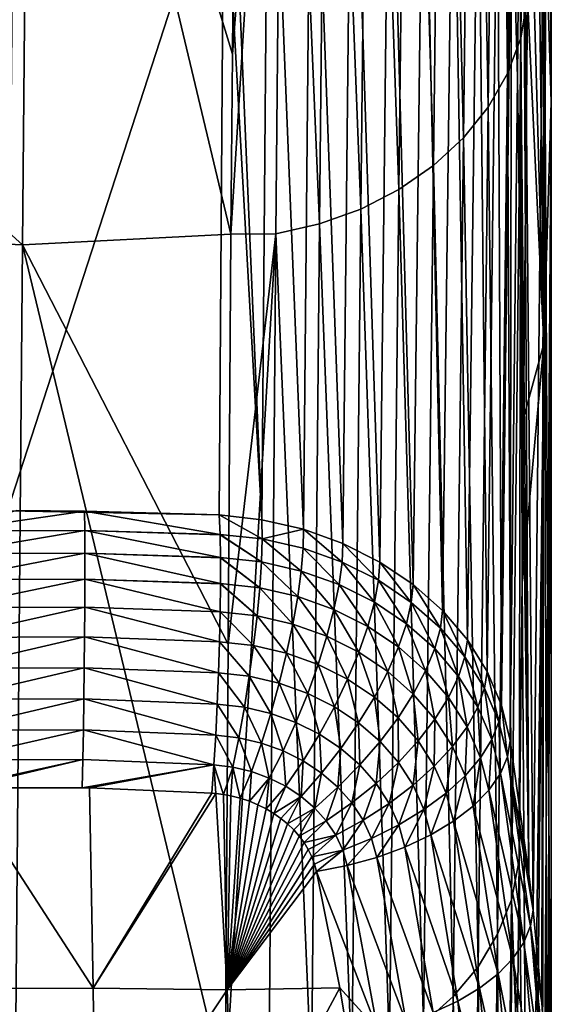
# Model space of a CAD drawing. Header units: metres. Extents: x -22 to 72, y -222 to 22.
# Tile 208 of 256: x 66.76 to 71.8, y -44.52 to -35.19. Entities that reach past the tile are written whole.
import ezdxf

# ---------------------------------------------------------------- set-up
doc = ezdxf.new("R2010")
doc.units = ezdxf.units.M
doc.layers.add('solid_509499_SW0002_01', color=7, linetype='CONTINUOUS')

msp = doc.modelspace()

# ---------------------------------------------------------------- linework, layer by layer
at = {"layer": 'solid_509499_SW0002_01'}
for points in [[(71.756172, -22.905062, 105.482613), (71.730515, -33.688332, 120.979683), (71.800003, -35.97543, 119.378242)], [(71.800003, -25.146599, 103.913071), (71.756172, -22.905062, 105.482613), (71.800003, -35.97543, 119.378242)], [(71.800003, -25.146599, 103.913071), (71.800003, -35.97543, 119.378242), (71.730515, -38.262527, 117.776802)], [(71.756172, -27.388136, 102.343536), (71.800003, -25.146599, 103.913071), (71.730515, -38.262527, 117.776802)], [(71.475143, -27.570988, 96.387375), (71.593201, -27.226835, 96.627861), (71.510101, -35.369236, 108.157425)], [(71.593201, -27.226835, 96.627861), (71.575897, -34.982067, 108.345398), (71.510101, -35.369236, 108.157425)], [(71.625259, -29.585812, 100.722168), (71.756172, -27.388136, 102.343536), (71.730515, -38.262527, 117.776802)], [(71.297455, -27.897295, 96.158981), (71.475143, -27.570988, 96.387375), (71.385155, -35.704433, 107.921822)], [(71.475143, -27.570988, 96.387375), (71.510101, -35.369236, 108.157425), (71.385155, -35.704433, 107.921822)], [(71.063904, -28.19886, 95.947502), (71.297455, -27.897295, 96.158981), (71.203125, -36.021477, 107.698593)], [(71.297455, -27.897295, 96.158981), (71.385155, -35.704433, 107.921822), (71.203125, -36.021477, 107.698593)], [(70.779411, -28.469309, 95.757416), (71.063904, -28.19886, 95.947502), (70.967735, -36.313896, 107.492294)], [(71.063904, -28.19886, 95.947502), (71.203125, -36.021477, 107.698593), (70.967735, -36.313896, 107.492294)], [(70.449997, -28.702925, 95.592728), (70.779411, -28.469309, 95.757416), (70.683784, -36.575733, 107.307121)], [(70.779411, -28.469309, 95.757416), (70.967735, -36.313896, 107.492294), (70.683784, -36.575733, 107.307121)], [(70.082619, -28.894772, 95.456924), (70.449997, -28.702925, 95.592728), (70.357048, -36.801651, 107.146858)], [(70.449997, -28.702925, 95.592728), (70.683784, -36.575733, 107.307121), (70.357048, -36.801651, 107.146858)], [(69.685043, -29.040794, 95.352882), (70.082619, -28.894772, 95.456924), (69.994202, -36.987045, 107.014771)], [(70.082619, -28.894772, 95.456924), (70.357048, -36.801651, 107.146858), (69.994202, -36.987045, 107.014771)], [(69.265678, -29.137905, 95.282791), (69.685043, -29.040794, 95.352882), (69.602631, -37.128136, 106.913551)], [(69.685043, -29.040794, 95.352882), (69.994202, -36.987045, 107.014771), (69.602631, -37.128136, 106.913551)], [(64.837799, -35.563599, 104.422607), (64.830635, -29.114216, 95.200859), (66.862045, -29.248363, 95.248413)], [(69.265678, -29.137905, 95.282791), (68.765762, -37.225471, 106.752167), (68.778641, -35.518703, 104.315002)], [(69.265678, -29.137905, 95.282791), (69.190331, -37.222042, 106.845253), (68.765762, -37.225471, 106.752167)], [(69.265678, -29.137905, 95.282791), (68.778641, -35.518703, 104.315002), (68.822296, -30.324902, 96.884308)], [(69.265678, -29.137905, 95.282791), (69.602631, -37.128136, 106.913551), (69.190331, -37.222042, 106.845253)], [(64.837799, -35.563599, 104.422607), (66.862045, -29.248363, 95.248413), (66.791405, -37.325161, 106.802071)], [(68.765762, -37.225471, 106.752167), (66.791405, -37.325161, 106.802071), (66.862045, -29.248363, 95.248413)], [(68.778641, -35.518703, 104.315002), (68.765762, -37.225471, 106.752167), (66.862045, -29.248363, 95.248413)], [(68.822296, -30.324902, 96.884308), (68.778641, -35.518703, 104.315002), (66.862045, -29.248363, 95.248413)], [(71.591217, -33.335033, 106.020844), (71.625259, -29.585812, 100.722168), (71.730515, -38.262527, 117.776802)], [(71.522705, -31.372164, 122.523743), (71.496407, -33.969643, 126.28521), (71.58812, -43.280537, 137.152496)], [(71.522705, -31.372164, 122.523743), (71.58812, -43.280537, 137.152496), (71.627098, -43.6241, 136.934372)], [(71.730515, -33.688332, 120.979683), (71.522705, -31.372164, 122.523743), (71.627098, -43.6241, 136.934372)], [(68.698303, -33.525345, 130.309158), (66.720627, -31.770391, 127.90081), (66.64959, -39.842686, 139.459091)], [(69.059181, -39.928257, 139.368637), (68.710274, -31.77235, 127.80159), (68.698303, -33.525345, 130.309158)], [(69.125031, -31.859615, 127.827751), (68.710274, -31.77235, 127.80159), (69.059181, -39.928257, 139.368637)], [(69.125031, -31.859615, 127.827751), (69.059181, -39.928257, 139.368637), (69.452141, -40.019081, 139.304092)], [(69.527985, -31.954033, 127.764305), (69.125031, -31.859615, 127.827751), (69.452141, -40.019081, 139.304092)], [(69.527985, -31.954033, 127.764305), (69.452141, -40.019081, 139.304092), (69.8265, -40.153515, 139.210419)], [(69.911186, -32.093468, 127.669273), (69.527985, -31.954033, 127.764305), (69.8265, -40.153515, 139.210419)], [(69.911186, -32.093468, 127.669273), (69.8265, -40.153515, 139.210419), (70.17524, -40.329071, 139.089279)], [(70.267166, -32.275204, 127.544502), (69.911186, -32.093468, 127.669273), (70.17524, -40.329071, 139.089279)], [(70.267166, -32.275204, 127.544502), (70.17524, -40.329071, 139.089279), (70.4916, -40.542336, 138.943024)], [(70.588982, -32.495705, 127.392426), (70.267166, -32.275204, 127.544502), (70.4916, -40.542336, 138.943024)], [(70.588982, -32.495705, 127.392426), (70.4916, -40.542336, 138.943024), (70.769836, -40.789398, 138.774353)], [(70.870377, -32.750671, 127.215996), (70.588982, -32.495705, 127.392426), (70.769836, -40.789398, 138.774353)], [(70.870377, -32.750671, 127.215996), (70.769836, -40.789398, 138.774353), (71.004883, -41.065807, 138.586411)], [(71.105858, -33.035137, 127.018661), (70.870377, -32.750671, 127.215996), (71.004883, -41.065807, 138.586411)], [(71.105858, -33.035137, 127.018661), (71.004883, -41.065807, 138.586411), (71.192268, -41.366356, 138.382889)], [(71.290848, -33.343563, 126.80426), (71.105858, -33.035137, 127.018661), (71.192268, -41.366356, 138.382889)], [(71.290848, -33.343563, 126.80426), (71.192268, -41.366356, 138.382889), (71.32859, -41.685585, 138.167679)], [(71.421738, -33.669941, 126.576965), (71.290848, -33.343563, 126.80426), (71.32859, -41.685585, 138.167679)], [(71.575897, -34.982067, 108.345398), (71.591217, -33.335033, 106.020844), (71.730515, -38.262527, 117.776802)], [(68.698303, -33.525345, 130.309158), (66.64959, -39.842686, 139.459091), (68.65522, -39.882717, 139.402924)], [(69.059181, -39.928257, 139.368637), (68.698303, -33.525345, 130.309158), (68.65522, -39.882717, 139.402924)], [(71.421738, -33.669941, 126.576965), (71.32859, -41.685585, 138.167679), (71.411324, -42.017525, 137.945007)], [(71.421738, -33.669941, 126.576965), (71.411324, -42.017525, 137.945007), (71.478127, -35.744343, 128.855591)], [(71.421738, -33.669941, 126.576965), (71.478127, -35.744343, 128.855591), (71.496407, -33.969643, 126.28521)], [(71.730515, -33.688332, 120.979683), (71.627098, -43.6241, 136.934372), (71.709061, -44.50349, 136.368835)], [(71.730515, -33.688332, 120.979683), (71.709061, -44.50349, 136.368835), (71.757416, -45.231922, 135.890762)], [(71.730515, -33.688332, 120.979683), (71.757416, -45.231922, 135.890762), (71.800003, -46.789963, 134.829468)], [(71.800003, -35.97543, 119.378242), (71.730515, -33.688332, 120.979683), (71.800003, -46.789963, 134.829468)], [(71.496407, -33.969643, 126.28521), (71.478127, -35.744343, 128.855591), (71.58812, -43.280537, 137.152496)], [(71.510101, -35.369236, 108.157425), (71.575897, -34.982067, 108.345398), (71.537773, -38.967476, 113.96199)], [(71.537773, -38.967476, 113.96199), (71.575897, -34.982067, 108.345398), (71.730515, -38.262527, 117.776802)], [(71.385155, -35.704433, 107.921822), (71.510101, -35.369236, 108.157425), (71.421738, -43.528545, 119.673897)], [(71.510101, -35.369236, 108.157425), (71.496399, -43.152599, 119.85675), (71.421738, -43.528545, 119.673897)], [(71.52269, -40.506874, 116.13015), (71.496399, -43.152599, 119.85675), (71.510101, -35.369236, 108.157425)], [(71.537773, -38.967476, 113.96199), (71.52269, -40.506874, 116.13015), (71.510101, -35.369236, 108.157425)], [(64.837654, -37.236034, 106.808929), (64.837799, -35.563599, 104.422607), (66.791405, -37.325161, 106.802071)], [(71.203125, -36.021477, 107.698593), (71.385155, -35.704433, 107.921822), (71.290848, -43.853756, 119.444939)], [(71.385155, -35.704433, 107.921822), (71.421738, -43.528545, 119.673897), (71.290848, -43.853756, 119.444939)], [(71.478127, -35.744343, 128.855591), (71.411324, -42.017525, 137.945007), (71.58812, -43.280537, 137.152496)], [(71.800003, -35.97543, 119.378242), (71.757759, -48.320034, 133.728683), (71.709061, -49.024555, 133.203156)], [(71.730515, -38.262527, 117.776802), (71.800003, -35.97543, 119.378242), (71.709061, -49.024555, 133.203156)], [(71.800003, -35.97543, 119.378242), (71.800003, -46.789963, 134.829468), (71.757759, -48.320034, 133.728683)], [(70.967735, -36.313896, 107.492294), (71.203125, -36.021477, 107.698593), (71.105858, -44.160717, 119.228447)], [(71.203125, -36.021477, 107.698593), (71.290848, -43.853756, 119.444939), (71.105858, -44.160717, 119.228447)], [(70.683784, -36.575733, 107.307121), (70.967735, -36.313896, 107.492294), (70.870377, -44.443447, 119.028625)], [(70.967735, -36.313896, 107.492294), (71.105858, -44.160717, 119.228447), (70.870377, -44.443447, 119.028625)], [(70.357048, -36.801651, 107.146858), (70.683784, -36.575733, 107.307121), (70.588989, -44.696438, 118.84938)], [(70.683784, -36.575733, 107.307121), (70.870377, -44.443447, 119.028625), (70.588989, -44.696438, 118.84938)], [(69.994202, -36.987045, 107.014771), (70.357048, -36.801651, 107.146858), (70.267166, -44.914764, 118.694191)], [(70.357048, -36.801651, 107.146858), (70.588989, -44.696438, 118.84938), (70.267166, -44.914764, 118.694191)], [(69.602631, -37.128136, 106.913551), (69.994202, -36.987045, 107.014771), (69.911194, -45.09417, 118.566086)], [(69.994202, -36.987045, 107.014771), (70.267166, -44.914764, 118.694191), (69.911194, -45.09417, 118.566086)], [(69.190331, -37.222042, 106.845253), (69.602631, -37.128136, 106.913551), (69.527992, -45.231159, 118.467567)], [(69.602631, -37.128136, 106.913551), (69.911194, -45.09417, 118.566086), (69.527992, -45.231159, 118.467567)], [(64.837654, -37.236034, 106.808929), (66.791405, -37.325161, 106.802071), (66.720627, -45.422207, 118.341644)], [(68.765762, -37.225471, 106.752167), (68.738907, -41.105461, 112.287956), (66.791405, -37.325161, 106.802071)], [(69.190331, -37.222042, 106.845253), (68.710281, -45.328018, 118.309151), (68.738907, -41.105461, 112.287956)], [(69.190331, -37.222042, 106.845253), (69.125031, -45.323067, 118.400536), (68.710281, -45.328018, 118.309151)], [(69.190331, -37.222042, 106.845253), (68.738907, -41.105461, 112.287956), (68.765762, -37.225471, 106.752167)], [(69.190331, -37.222042, 106.845253), (69.527992, -45.231159, 118.467567), (69.125031, -45.323067, 118.400536)], [(68.710281, -45.328018, 118.309151), (66.720627, -45.422207, 118.341644), (66.791405, -37.325161, 106.802071)], [(68.738907, -41.105461, 112.287956), (68.710281, -45.328018, 118.309151), (66.791405, -37.325161, 106.802071)], [(71.52269, -40.506874, 116.13015), (71.730515, -38.262527, 117.776802), (71.588127, -50.179226, 132.321991)], [(71.537773, -38.967476, 113.96199), (71.730515, -38.262527, 117.776802), (71.52269, -40.506874, 116.13015)], [(71.730515, -38.262527, 117.776802), (71.627792, -49.850716, 132.57486), (71.588127, -50.179226, 132.321991)], [(71.730515, -38.262527, 117.776802), (71.709061, -49.024555, 133.203156), (71.627792, -49.850716, 132.57486)], [(66.093941, -40.03196, 139.675629), (67.378212, -39.84597, 139.454742), (66.736725, -39.842396, 139.459534)], [(66.093941, -40.03196, 139.675629), (67.379723, -40.029007, 139.679962), (67.378212, -39.84597, 139.454742)], [(66.64959, -39.842686, 139.459091), (66.736725, -39.842396, 139.459534), (67.378212, -39.84597, 139.454742)], [(66.64959, -39.842686, 139.459091), (67.378212, -39.84597, 139.454742), (68.65522, -39.882717, 139.402924)], [(68.662384, -40.067459, 139.628891), (68.65522, -39.882717, 139.402924), (67.378212, -39.84597, 139.454742)], [(68.662384, -40.067459, 139.628891), (67.378212, -39.84597, 139.454742), (67.379723, -40.029007, 139.679962)], [(69.06131, -40.109962, 139.590546), (69.059181, -39.928257, 139.368637), (68.65522, -39.882717, 139.402924)], [(69.06131, -40.109962, 139.590546), (68.65522, -39.882717, 139.402924), (68.662384, -40.067459, 139.628891)], [(69.06131, -40.109962, 139.590546), (69.452141, -40.019081, 139.304092), (69.059181, -39.928257, 139.368637)], [(66.092484, -40.249477, 139.875), (67.38089, -40.246395, 139.879227), (67.379723, -40.029007, 139.679962)], [(66.093941, -40.03196, 139.675629), (66.092484, -40.249477, 139.875), (67.379723, -40.029007, 139.679962)], [(68.666359, -40.286774, 139.828552), (67.379723, -40.029007, 139.679962), (67.38089, -40.246395, 139.879227)], [(68.66246, -40.070335, 139.631912), (68.662384, -40.067459, 139.628891), (67.379723, -40.029007, 139.679962)], [(68.666359, -40.286774, 139.828552), (68.66246, -40.070335, 139.631912), (67.379723, -40.029007, 139.679962)], [(69.053963, -40.328461, 139.791016), (68.662384, -40.067459, 139.628891), (68.66246, -40.070335, 139.631912)], [(69.06131, -40.109962, 139.590546), (68.662384, -40.067459, 139.628891), (69.053963, -40.328461, 139.791016)], [(69.053963, -40.328461, 139.791016), (68.66246, -40.070335, 139.631912), (68.666359, -40.286774, 139.828552)], [(69.44902, -40.197826, 139.523712), (69.452141, -40.019081, 139.304092), (69.06131, -40.109962, 139.590546)], [(69.817963, -40.32909, 139.429276), (69.452141, -40.019081, 139.304092), (69.44902, -40.197826, 139.523712)], [(69.817963, -40.32909, 139.429276), (69.8265, -40.153515, 139.210419), (69.452141, -40.019081, 139.304092)], [(69.06131, -40.109962, 139.590546), (69.053963, -40.328461, 139.791016), (69.430763, -40.414143, 139.72583)], [(69.44902, -40.197826, 139.523712), (69.06131, -40.109962, 139.590546), (69.430763, -40.414143, 139.72583)], [(70.161697, -40.501114, 139.308685), (69.8265, -40.153515, 139.210419), (69.817963, -40.32909, 139.429276)], [(70.161697, -40.501114, 139.308685), (70.17524, -40.329071, 139.089279), (69.8265, -40.153515, 139.210419)], [(66.092392, -40.493958, 140.040237), (67.38105, -40.490719, 140.044373), (67.38089, -40.246395, 139.879227)], [(66.092484, -40.249477, 139.875), (66.092392, -40.493958, 140.040237), (67.38089, -40.246395, 139.879227)], [(68.666924, -40.533157, 139.993713), (67.38089, -40.246395, 139.879227), (67.38105, -40.490719, 140.044373)], [(68.666389, -40.289673, 139.830811), (68.666359, -40.286774, 139.828552), (67.38089, -40.246395, 139.879227)], [(68.666924, -40.533157, 139.993713), (68.666389, -40.289673, 139.830811), (67.38089, -40.246395, 139.879227)], [(69.44902, -40.197826, 139.523712), (69.430763, -40.414143, 139.72583), (69.789452, -40.541901, 139.633926)], [(69.817963, -40.32909, 139.429276), (69.44902, -40.197826, 139.523712), (69.789452, -40.541901, 139.633926)], [(69.037651, -40.57341, 139.957489), (68.666359, -40.286774, 139.828552), (68.666389, -40.289673, 139.830811)], [(69.053963, -40.328461, 139.791016), (68.666359, -40.286774, 139.828552), (69.037651, -40.57341, 139.957489)], [(69.037651, -40.57341, 139.957489), (68.666389, -40.289673, 139.830811), (68.666924, -40.533157, 139.993713)], [(69.053963, -40.328461, 139.791016), (69.037651, -40.57341, 139.957489), (69.398132, -40.655666, 139.894897)], [(69.430763, -40.414143, 139.72583), (69.053963, -40.328461, 139.791016), (69.398132, -40.655666, 139.894897)], [(69.817963, -40.32909, 139.429276), (69.789452, -40.541901, 139.633926), (70.123764, -40.709164, 139.516663)], [(70.161697, -40.501114, 139.308685), (69.817963, -40.32909, 139.429276), (70.123764, -40.709164, 139.516663)], [(70.473938, -40.710659, 139.163986), (70.17524, -40.329071, 139.089279), (70.161697, -40.501114, 139.308685)], [(70.473938, -40.710659, 139.163986), (70.4916, -40.542336, 138.943024), (70.17524, -40.329071, 139.089279)], [(69.430763, -40.414143, 139.72583), (69.398132, -40.655666, 139.894897), (69.741409, -40.77808, 139.806824)], [(69.789452, -40.541901, 139.633926), (69.430763, -40.414143, 139.72583), (69.741409, -40.77808, 139.806824)], [(66.092392, -40.493958, 140.040237), (66.093658, -40.760075, 140.167709), (67.38105, -40.490719, 140.044373)], [(66.093658, -40.760075, 140.167709), (67.380203, -40.756664, 140.171799), (67.38105, -40.490719, 140.044373)], [(68.664063, -40.801186, 140.120728), (67.38105, -40.490719, 140.044373), (67.380203, -40.756664, 140.171799)], [(68.666908, -40.535923, 139.995285), (68.666924, -40.533157, 139.993713), (67.38105, -40.490719, 140.044373)], [(68.664063, -40.801186, 140.120728), (68.666908, -40.535923, 139.995285), (67.38105, -40.490719, 140.044373)], [(69.012718, -40.839424, 140.086319), (68.666908, -40.535923, 139.995285), (68.664063, -40.801186, 140.120728)], [(69.012718, -40.839424, 140.086319), (68.666924, -40.533157, 139.993713), (68.666908, -40.535923, 139.995285)], [(69.037651, -40.57341, 139.957489), (68.666924, -40.533157, 139.993713), (69.012718, -40.839424, 140.086319)], [(69.789452, -40.541901, 139.633926), (69.741409, -40.77808, 139.806824), (70.061508, -40.938183, 139.694595)], [(70.123764, -40.709164, 139.516663), (69.789452, -40.541901, 139.633926), (70.061508, -40.938183, 139.694595)], [(70.161697, -40.501114, 139.308685), (70.123764, -40.709164, 139.516663), (70.427612, -40.912777, 139.376083)], [(70.473938, -40.710659, 139.163986), (70.161697, -40.501114, 139.308685), (70.427612, -40.912777, 139.376083)], [(70.748947, -40.953949, 138.997864), (70.4916, -40.542336, 138.943024), (70.473938, -40.710659, 139.163986)], [(70.748947, -40.953949, 138.997864), (70.769836, -40.789398, 138.774353), (70.4916, -40.542336, 138.943024)], [(71.496399, -43.152599, 119.85675), (71.52269, -40.506874, 116.13015), (71.588127, -50.179226, 132.321991)], [(69.037651, -40.57341, 139.957489), (69.012718, -40.839424, 140.086319), (69.351845, -40.917084, 140.027191)], [(69.398132, -40.655666, 139.894897), (69.037651, -40.57341, 139.957489), (69.351845, -40.917084, 140.027191)], [(69.398132, -40.655666, 139.894897), (69.351845, -40.917084, 140.027191), (69.674896, -41.032429, 139.944168)], [(69.741409, -40.77808, 139.806824), (69.398132, -40.655666, 139.894897), (69.674896, -41.032429, 139.944168)], [(70.123764, -40.709164, 139.516663), (70.061508, -40.938183, 139.694595), (70.352585, -41.132946, 139.56015)], [(70.427612, -40.912777, 139.376083), (70.123764, -40.709164, 139.516663), (70.352585, -41.132946, 139.56015)], [(70.473938, -40.710659, 139.163986), (70.427612, -40.912777, 139.376083), (70.695412, -41.149055, 139.214767)], [(70.748947, -40.953949, 138.997864), (70.473938, -40.710659, 139.163986), (70.695412, -41.149055, 139.214767)], [(66.093658, -40.760075, 140.167709), (66.09626, -41.042034, 140.254654), (67.380203, -40.756664, 140.171799)], [(66.09626, -41.042034, 140.254654), (67.378365, -41.038448, 140.258759), (67.380203, -40.756664, 140.171799)], [(68.657837, -41.084969, 140.206818), (67.380203, -40.756664, 140.171799), (67.378365, -41.038448, 140.258759)], [(68.657837, -41.084969, 140.206818), (68.664063, -40.801186, 140.120728), (67.380203, -40.756664, 140.171799)], [(68.979721, -41.120647, 140.174667), (68.664063, -40.801186, 140.120728), (68.657837, -41.084969, 140.206818)], [(69.012718, -40.839424, 140.086319), (68.664063, -40.801186, 140.120728), (68.979721, -41.120647, 140.174667)], [(69.741409, -40.77808, 139.806824), (69.674896, -41.032429, 139.944168), (69.976288, -41.183128, 139.838547)], [(70.061508, -40.938183, 139.694595), (69.741409, -40.77808, 139.806824), (69.976288, -41.183128, 139.838547)], [(70.981628, -41.226719, 138.813599), (70.769836, -40.789398, 138.774353), (70.748947, -40.953949, 138.997864)], [(70.981628, -41.226719, 138.813599), (71.004883, -41.065807, 138.586411), (70.769836, -40.789398, 138.774353)], [(69.012718, -40.839424, 140.086319), (68.979721, -41.120647, 140.174667), (69.292908, -41.192646, 140.119781)], [(69.351845, -40.917084, 140.027191), (69.012718, -40.839424, 140.086319), (69.292908, -41.192646, 140.119781)], [(69.351845, -40.917084, 140.027191), (69.292908, -41.192646, 140.119781), (69.591377, -41.299355, 140.042938)], [(69.674896, -41.032429, 139.944168), (69.351845, -40.917084, 140.027191), (69.591377, -41.299355, 140.042938)], [(70.427612, -40.912777, 139.376083), (70.352585, -41.132946, 139.56015), (70.609322, -41.358841, 139.405975)], [(70.695412, -41.149055, 139.214767), (70.427612, -40.912777, 139.376083), (70.609322, -41.358841, 139.405975)], [(70.061508, -40.938183, 139.694595), (69.976288, -41.183128, 139.838547), (70.250519, -41.366325, 139.712128)], [(70.352585, -41.132946, 139.56015), (70.061508, -40.938183, 139.694595), (70.250519, -41.366325, 139.712128)], [(70.748947, -40.953949, 138.997864), (70.695412, -41.149055, 139.214767), (70.922195, -41.41386, 139.035934)], [(70.981628, -41.226719, 138.813599), (70.748947, -40.953949, 138.997864), (70.922195, -41.41386, 139.035934)], [(66.09626, -41.042034, 140.254654), (66.100143, -41.333706, 140.299194), (67.378365, -41.038448, 140.258759)], [(66.100143, -41.333706, 140.299194), (67.375572, -41.329945, 140.303329), (67.378365, -41.038448, 140.258759)], [(68.648384, -41.378262, 140.250061), (67.378365, -41.038448, 140.258759), (67.375572, -41.329945, 140.303329)], [(68.648384, -41.378262, 140.250061), (68.657837, -41.084969, 140.206818), (67.378365, -41.038448, 140.258759)], [(68.939384, -41.410896, 140.220596), (68.657837, -41.084969, 140.206818), (68.648384, -41.378262, 140.250061)], [(68.979721, -41.120647, 140.174667), (68.657837, -41.084969, 140.206818), (68.939384, -41.410896, 140.220596)], [(69.674896, -41.032429, 139.944168), (69.591377, -41.299355, 140.042938), (69.86998, -41.438614, 139.945343)], [(69.976288, -41.183128, 139.838547), (69.674896, -41.032429, 139.944168), (69.86998, -41.438614, 139.945343)], [(71.16758, -41.524307, 138.615082), (71.004883, -41.065807, 138.586411), (70.981628, -41.226719, 138.813599)], [(71.16758, -41.524307, 138.615082), (71.192268, -41.366356, 138.382889), (71.004883, -41.065807, 138.586411)], [(68.979721, -41.120647, 140.174667), (68.939384, -41.410896, 140.220596), (69.222626, -41.476292, 140.170654)], [(69.292908, -41.192646, 140.119781), (68.979721, -41.120647, 140.174667), (69.222626, -41.476292, 140.170654)], [(69.292908, -41.192646, 140.119781), (69.222626, -41.476292, 140.170654), (69.492691, -41.572983, 140.100983)], [(69.591377, -41.299355, 140.042938), (69.292908, -41.192646, 140.119781), (69.492691, -41.572983, 140.100983)], [(69.976288, -41.183128, 139.838547), (69.86998, -41.438614, 139.945343), (70.12365, -41.607777, 139.82869)], [(70.250519, -41.366325, 139.712128), (69.976288, -41.183128, 139.838547), (70.12365, -41.607777, 139.82869)], [(70.352585, -41.132946, 139.56015), (70.250519, -41.366325, 139.712128), (70.492584, -41.578693, 139.567276)], [(70.609322, -41.358841, 139.405975), (70.352585, -41.132946, 139.56015), (70.492584, -41.578693, 139.567276)], [(70.695412, -41.149055, 139.214767), (70.609322, -41.358841, 139.405975), (70.826942, -41.611908, 139.235138)], [(70.922195, -41.41386, 139.035934), (70.695412, -41.149055, 139.214767), (70.826942, -41.611908, 139.235138)], [(69.591377, -41.299355, 140.042938), (69.492691, -41.572983, 140.100983), (69.744926, -41.69902, 140.012665)], [(69.86998, -41.438614, 139.945343), (69.591377, -41.299355, 140.042938), (69.744926, -41.69902, 140.012665)], [(70.981628, -41.226719, 138.813599), (70.922195, -41.41386, 139.035934), (71.103668, -41.702656, 138.843307)], [(71.16758, -41.524307, 138.615082), (70.981628, -41.226719, 138.813599), (71.103668, -41.702656, 138.843307)], [(66.100143, -41.333706, 140.299194), (66.105217, -41.628735, 140.300323), (67.375572, -41.329945, 140.303329)], [(66.105217, -41.628735, 140.300323), (67.371895, -41.624821, 140.304565), (67.375572, -41.329945, 140.303329)], [(68.635925, -41.674618, 140.249527), (67.375572, -41.329945, 140.303329), (67.371895, -41.624821, 140.304565)], [(68.635925, -41.674618, 140.249527), (68.648384, -41.378262, 140.250061), (67.375572, -41.329945, 140.303329)], [(68.892593, -41.703785, 140.223083), (68.648384, -41.378262, 140.250061), (68.635925, -41.674618, 140.249527)], [(68.939384, -41.410896, 140.220596), (68.648384, -41.378262, 140.250061), (68.892593, -41.703785, 140.223083)], [(70.250519, -41.366325, 139.712128), (70.12365, -41.607777, 139.82869), (70.347755, -41.803772, 139.695129)], [(70.492584, -41.578693, 139.567276), (70.250519, -41.366325, 139.712128), (70.347755, -41.803772, 139.695129)], [(70.609322, -41.358841, 139.405975), (70.492584, -41.578693, 139.567276), (70.697975, -41.816498, 139.406876)], [(70.826942, -41.611908, 139.235138), (70.609322, -41.358841, 139.405975), (70.697975, -41.816498, 139.406876)], [(71.303284, -41.841839, 138.406525), (71.192268, -41.366356, 138.382889), (71.16758, -41.524307, 138.615082)], [(71.303284, -41.841839, 138.406525), (71.32859, -41.685585, 138.167679), (71.192268, -41.366356, 138.382889)], [(68.939384, -41.410896, 140.220596), (68.892593, -41.703785, 140.223083), (69.14254, -41.76178, 140.17868)], [(69.222626, -41.476292, 140.170654), (68.939384, -41.410896, 140.220596), (69.14254, -41.76178, 140.17868)], [(69.222626, -41.476292, 140.170654), (69.14254, -41.76178, 140.17868), (69.380997, -41.847301, 140.116989)], [(69.492691, -41.572983, 140.100983), (69.222626, -41.476292, 140.170654), (69.380997, -41.847301, 140.116989)], [(69.86998, -41.438614, 139.945343), (69.744926, -41.69902, 140.012665), (69.97477, -41.851997, 139.907257)], [(70.12365, -41.607777, 139.82869), (69.86998, -41.438614, 139.945343), (69.97477, -41.851997, 139.907257)], [(70.922195, -41.41386, 139.035934), (70.826942, -41.611908, 139.235138), (71.00132, -41.887794, 139.051224)], [(71.103668, -41.702656, 138.843307), (70.922195, -41.41386, 139.035934), (71.00132, -41.887794, 139.051224)], [(69.492691, -41.572983, 140.100983), (69.380997, -41.847301, 140.116989), (69.603874, -41.958618, 140.039001)], [(69.744926, -41.69902, 140.012665), (69.492691, -41.572983, 140.100983), (69.603874, -41.958618, 140.039001)], [(70.492584, -41.578693, 139.567276), (70.347755, -41.803772, 139.695129), (70.538132, -42.02314, 139.547348)], [(70.697975, -41.816498, 139.406876), (70.492584, -41.578693, 139.567276), (70.538132, -42.02314, 139.547348)], [(71.16758, -41.524307, 138.615082), (71.103668, -41.702656, 138.843307), (71.236382, -42.010704, 138.641022)], [(71.303284, -41.841839, 138.406525), (71.16758, -41.524307, 138.615082), (71.236382, -42.010704, 138.641022)], [(66.105217, -41.628735, 140.300323), (66.111374, -41.920704, 140.258057), (67.371895, -41.624821, 140.304565)], [(66.111374, -41.920704, 140.258057), (67.367409, -41.91666, 140.262421), (67.371895, -41.624821, 140.304565)], [(68.620712, -41.967514, 140.205231), (67.371895, -41.624821, 140.304565), (67.367409, -41.91666, 140.262421)], [(68.620712, -41.967514, 140.205231), (68.635925, -41.674618, 140.249527), (67.371895, -41.624821, 140.304565)], [(70.12365, -41.607777, 139.82869), (69.97477, -41.851997, 139.907257), (70.178032, -42.029129, 139.786713)], [(70.347755, -41.803772, 139.695129), (70.12365, -41.607777, 139.82869), (70.178032, -42.029129, 139.786713)], [(70.826942, -41.611908, 139.235138), (70.697975, -41.816498, 139.406876), (70.862801, -42.075649, 139.234268)], [(71.00132, -41.887794, 139.051224), (70.826942, -41.611908, 139.235138), (70.862801, -42.075649, 139.234268)], [(68.840385, -41.992878, 140.182083), (68.635925, -41.674618, 140.249527), (68.620712, -41.967514, 140.205231)], [(68.892593, -41.703785, 140.223083), (68.635925, -41.674618, 140.249527), (68.840385, -41.992878, 140.182083)], [(68.892593, -41.703785, 140.223083), (68.840385, -41.992878, 140.182083), (69.05442, -42.042835, 140.143677)], [(69.14254, -41.76178, 140.17868), (68.892593, -41.703785, 140.223083), (69.05442, -42.042835, 140.143677)], [(69.14254, -41.76178, 140.17868), (69.05442, -42.042835, 140.143677), (69.258759, -42.116272, 140.090622)], [(69.380997, -41.847301, 140.116989), (69.14254, -41.76178, 140.17868), (69.258759, -42.116272, 140.090622)], [(69.744926, -41.69902, 140.012665), (69.603874, -41.958618, 140.039001), (69.807159, -42.093613, 139.946106)], [(69.97477, -41.851997, 139.907257), (69.744926, -41.69902, 140.012665), (69.807159, -42.093613, 139.946106)], [(71.103668, -41.702656, 138.843307), (71.00132, -41.887794, 139.051224), (71.129135, -42.181976, 138.858154)], [(71.236382, -42.010704, 138.641022), (71.103668, -41.702656, 138.843307), (71.129135, -42.181976, 138.858154)], [(71.303284, -41.841839, 138.406525), (71.386032, -42.17366, 138.19278), (71.32859, -41.685585, 138.167679)], [(71.386032, -42.17366, 138.19278), (71.411324, -42.017525, 137.945007), (71.32859, -41.685585, 138.167679)], [(69.380997, -41.847301, 140.116989), (69.258759, -42.116272, 140.090622), (69.449928, -42.211704, 140.023804)], [(69.603874, -41.958618, 140.039001), (69.380997, -41.847301, 140.116989), (69.449928, -42.211704, 140.023804)], [(69.97477, -41.851997, 139.907257), (69.807159, -42.093613, 139.946106), (69.987137, -42.249805, 139.840027)], [(70.178032, -42.029129, 139.786713), (69.97477, -41.851997, 139.907257), (69.987137, -42.249805, 139.840027)], [(70.347755, -41.803772, 139.695129), (70.178032, -42.029129, 139.786713), (70.350922, -42.22728, 139.653458)], [(70.538132, -42.02314, 139.547348), (70.347755, -41.803772, 139.695129), (70.350922, -42.22728, 139.653458)], [(70.697975, -41.816498, 139.406876), (70.538132, -42.02314, 139.547348), (70.691154, -42.262096, 139.388397)], [(70.862801, -42.075649, 139.234268), (70.697975, -41.816498, 139.406876), (70.691154, -42.262096, 139.388397)], [(71.303284, -41.841839, 138.406525), (71.236382, -42.010704, 138.641022), (71.31768, -42.33252, 138.433777)], [(71.303284, -41.841839, 138.406525), (71.31768, -42.33252, 138.433777), (71.386032, -42.17366, 138.19278)], [(66.111374, -41.920704, 140.258057), (66.118484, -42.203251, 140.173294), (67.367409, -41.91666, 140.262421)], [(66.118484, -42.203251, 140.173294), (67.362198, -42.19912, 140.177841), (67.367409, -41.91666, 140.262421)], [(68.603096, -42.250507, 140.118149), (67.367409, -41.91666, 140.262421), (67.362198, -42.19912, 140.177841)], [(68.603096, -42.250507, 140.118149), (68.620712, -41.967514, 140.205231), (67.367409, -41.91666, 140.262421)], [(71.00132, -41.887794, 139.051224), (70.862801, -42.075649, 139.234268), (70.983902, -42.351891, 139.053131)], [(71.129135, -42.181976, 138.858154), (71.00132, -41.887794, 139.051224), (70.983902, -42.351891, 139.053131)], [(68.783905, -42.271809, 140.098495), (68.620712, -41.967514, 140.205231), (68.603096, -42.250507, 140.118149)], [(68.840385, -41.992878, 140.182083), (68.620712, -41.967514, 140.205231), (68.783905, -42.271809, 140.098495)], [(68.840385, -41.992878, 140.182083), (68.783905, -42.271809, 140.098495), (68.960197, -42.313274, 140.066422)], [(69.05442, -42.042835, 140.143677), (68.840385, -41.992878, 140.182083), (68.960197, -42.313274, 140.066422)], [(69.05442, -42.042835, 140.143677), (68.960197, -42.313274, 140.066422), (69.12867, -42.373981, 140.022476)], [(69.258759, -42.116272, 140.090622), (69.05442, -42.042835, 140.143677), (69.12867, -42.373981, 140.022476)], [(69.603874, -41.958618, 140.039001), (69.449928, -42.211704, 140.023804), (69.624496, -42.327305, 139.944382)], [(69.807159, -42.093613, 139.946106), (69.603874, -41.958618, 140.039001), (69.624496, -42.327305, 139.944382)], [(70.178032, -42.029129, 139.786713), (69.987137, -42.249805, 139.840027), (70.140465, -42.424435, 139.722885)], [(70.350922, -42.22728, 139.653458), (70.178032, -42.029129, 139.786713), (70.140465, -42.424435, 139.722885)], [(70.538132, -42.02314, 139.547348), (70.350922, -42.22728, 139.653458), (70.49015, -42.443024, 139.510239)], [(70.691154, -42.262096, 139.388397), (70.538132, -42.02314, 139.547348), (70.49015, -42.443024, 139.510239)], [(71.236382, -42.010704, 138.641022), (71.129135, -42.181976, 138.858154), (71.207809, -42.489212, 138.660385)], [(71.236382, -42.010704, 138.641022), (71.207809, -42.489212, 138.660385), (71.31768, -42.33252, 138.433777)], [(71.386032, -42.17366, 138.19278), (71.58812, -43.280537, 137.152496), (71.411324, -42.017525, 137.945007)], [(69.258759, -42.116272, 140.090622), (69.12867, -42.373981, 140.022476), (69.286476, -42.452702, 139.967377)], [(69.449928, -42.211704, 140.023804), (69.258759, -42.116272, 140.090622), (69.286476, -42.452702, 139.967377)], [(69.807159, -42.093613, 139.946106), (69.624496, -42.327305, 139.944382), (69.779274, -42.460949, 139.853882)], [(69.987137, -42.249805, 139.840027), (69.807159, -42.093613, 139.946106), (69.779274, -42.460949, 139.853882)], [(70.862801, -42.075649, 139.234268), (70.691154, -42.262096, 139.388397), (70.803879, -42.516708, 139.22168)], [(70.983902, -42.351891, 139.053131), (70.862801, -42.075649, 139.234268), (70.803879, -42.516708, 139.22168)], [(66.118484, -42.203251, 140.173294), (66.126396, -42.47023, 140.047882), (67.362198, -42.19912, 140.177841)], [(67.362198, -42.19912, 140.177841), (66.126396, -42.47023, 140.047882), (66.227951, -42.467785, 140.050797)], [(67.362198, -42.19912, 140.177841), (66.227951, -42.467785, 140.050797), (67.356384, -42.466057, 140.052628)], [(68.603096, -42.250507, 140.118149), (67.362198, -42.19912, 140.177841), (67.356384, -42.466057, 140.052628)], [(69.449928, -42.211704, 140.023804), (69.286476, -42.452702, 139.967377), (69.430801, -42.547935, 139.902145)], [(69.624496, -42.327305, 139.944382), (69.449928, -42.211704, 140.023804), (69.430801, -42.547935, 139.902145)], [(70.350922, -42.22728, 139.653458), (70.140465, -42.424435, 139.722885), (70.264214, -42.614464, 139.597092)], [(70.49015, -42.443024, 139.510239), (70.350922, -42.22728, 139.653458), (70.264214, -42.614464, 139.597092)], [(71.129135, -42.181976, 138.858154), (70.983902, -42.351891, 139.053131), (71.058823, -42.640293, 138.867661)], [(71.129135, -42.181976, 138.858154), (71.058823, -42.640293, 138.867661), (71.207809, -42.489212, 138.660385)], [(71.386032, -42.17366, 138.19278), (71.31768, -42.33252, 138.433777), (71.604111, -43.774727, 137.17865)], [(71.386032, -42.17366, 138.19278), (71.627098, -43.6241, 136.934372), (71.58812, -43.280537, 137.152496)], [(71.386032, -42.17366, 138.19278), (71.604111, -43.774727, 137.17865), (71.627098, -43.6241, 136.934372)], [(68.603096, -42.250507, 140.118149), (67.356384, -42.466057, 140.052628), (67.424698, -42.467453, 140.050934)], [(68.603096, -42.250507, 140.118149), (67.424698, -42.467453, 140.050934), (68.583481, -42.51712, 139.990326)], [(68.603096, -42.250507, 140.118149), (68.583481, -42.51712, 139.990326), (68.622131, -42.520199, 139.986908)], [(68.603096, -42.250507, 140.118149), (68.622131, -42.520199, 139.986908), (68.694221, -42.529167, 139.978577)], [(68.783905, -42.271809, 140.098495), (68.603096, -42.250507, 140.118149), (68.694221, -42.529167, 139.978577)], [(68.783905, -42.271809, 140.098495), (68.694221, -42.529167, 139.978577), (68.765648, -42.542267, 139.967712)], [(68.783905, -42.271809, 140.098495), (68.765648, -42.542267, 139.967712), (68.854164, -42.564575, 139.9505)], [(68.960197, -42.313274, 140.066422), (68.783905, -42.271809, 140.098495), (68.854164, -42.564575, 139.9505)], [(68.960197, -42.313274, 140.066422), (68.854164, -42.564575, 139.9505), (68.939659, -42.592903, 139.929657)], [(69.12867, -42.373981, 140.022476), (68.960197, -42.313274, 140.066422), (68.939659, -42.592903, 139.929657)], [(69.987137, -42.249805, 139.840027), (69.779274, -42.460949, 139.853882), (69.911392, -42.610264, 139.754089)], [(70.140465, -42.424435, 139.722885), (69.987137, -42.249805, 139.840027), (69.911392, -42.610264, 139.754089)], [(70.691154, -42.262096, 139.388397), (70.49015, -42.443024, 139.510239), (70.593033, -42.672806, 139.360092)], [(70.803879, -42.516708, 139.22168), (70.691154, -42.262096, 139.388397), (70.593033, -42.672806, 139.360092)], [(69.12867, -42.373981, 140.022476), (68.939659, -42.592903, 139.929657), (69.021286, -42.626732, 139.905518)], [(69.12867, -42.373981, 140.022476), (69.021286, -42.626732, 139.905518), (69.098579, -42.6656, 139.878357)], [(69.286476, -42.452702, 139.967377), (69.12867, -42.373981, 140.022476), (69.098579, -42.6656, 139.878357)], [(69.624496, -42.327305, 139.944382), (69.430801, -42.547935, 139.902145), (69.559013, -42.657917, 139.827988)], [(69.779274, -42.460949, 139.853882), (69.624496, -42.327305, 139.944382), (69.559013, -42.657917, 139.827988)], [(70.983902, -42.351891, 139.053131), (70.803879, -42.516708, 139.22168), (70.874016, -42.782433, 139.051025)], [(70.983902, -42.351891, 139.053131), (70.874016, -42.782433, 139.051025), (71.058823, -42.640293, 138.867661)], [(71.31768, -42.33252, 138.433777), (71.207809, -42.489212, 138.660385), (71.540459, -43.929886, 137.413956)], [(71.31768, -42.33252, 138.433777), (71.540459, -43.929886, 137.413956), (71.604111, -43.774727, 137.17865)], [(66.191322, -44.365807, 138.975296), (67.461357, -44.365253, 138.97551), (66.227951, -42.467785, 140.050797)], [(67.356384, -42.466057, 140.052628), (66.227951, -42.467785, 140.050797), (67.424698, -42.467453, 140.050934)], [(66.227951, -42.467785, 140.050797), (67.461357, -44.365253, 138.97551), (67.424698, -42.467453, 140.050934)], [(67.424698, -42.467453, 140.050934), (67.461357, -44.365253, 138.97551), (68.583481, -42.51712, 139.990326)], [(69.286476, -42.452702, 139.967377), (69.098579, -42.6656, 139.878357), (69.171356, -42.709167, 139.848419)], [(69.430801, -42.547935, 139.902145), (69.286476, -42.452702, 139.967377), (69.171356, -42.709167, 139.848419)], [(69.779274, -42.460949, 139.853882), (69.559013, -42.657917, 139.827988), (69.668739, -42.780678, 139.746399)], [(69.911392, -42.610264, 139.754089), (69.779274, -42.460949, 139.853882), (69.668739, -42.780678, 139.746399)], [(70.140465, -42.424435, 139.722885), (69.911392, -42.610264, 139.754089), (70.018311, -42.772636, 139.647064)], [(70.264214, -42.614464, 139.597092), (70.140465, -42.424435, 139.722885), (70.018311, -42.772636, 139.647064)], [(70.49015, -42.443024, 139.510239), (70.264214, -42.614464, 139.597092), (70.35598, -42.816746, 139.465302)], [(70.593033, -42.672806, 139.360092), (70.49015, -42.443024, 139.510239), (70.35598, -42.816746, 139.465302)], [(71.207809, -42.489212, 138.660385), (71.058823, -42.640293, 138.867661), (71.437019, -44.081627, 137.637054)], [(71.207809, -42.489212, 138.660385), (71.437019, -44.081627, 137.637054), (71.540459, -43.929886, 137.413956)], [(67.461357, -44.365253, 138.97551), (68.622131, -42.520199, 139.986908), (68.583481, -42.51712, 139.990326)], [(67.461357, -44.365253, 138.97551), (68.730293, -44.379303, 138.900742), (68.622131, -42.520199, 139.986908)], [(68.694221, -42.529167, 139.978577), (68.622131, -42.520199, 139.986908), (68.730293, -44.379303, 138.900742)], [(68.765648, -42.542267, 139.967712), (68.694221, -42.529167, 139.978577), (68.730293, -44.379303, 138.900742)], [(68.854164, -42.564575, 139.9505), (68.765648, -42.542267, 139.967712), (68.730293, -44.379303, 138.900742)], [(68.939659, -42.592903, 139.929657), (68.854164, -42.564575, 139.9505), (68.730293, -44.379303, 138.900742)], [(69.021286, -42.626732, 139.905518), (68.939659, -42.592903, 139.929657), (68.730293, -44.379303, 138.900742)], [(69.430801, -42.547935, 139.902145), (69.171356, -42.709167, 139.848419), (69.239342, -42.757111, 139.815903)], [(69.430801, -42.547935, 139.902145), (69.239342, -42.757111, 139.815903), (69.302216, -42.809055, 139.781067)], [(69.559013, -42.657917, 139.827988), (69.430801, -42.547935, 139.902145), (69.302216, -42.809055, 139.781067)], [(70.803879, -42.516708, 139.22168), (70.593033, -42.672806, 139.360092), (70.65744, -42.912506, 139.206451)], [(70.803879, -42.516708, 139.22168), (70.65744, -42.912506, 139.206451), (70.874016, -42.782433, 139.051025)], [(69.098579, -42.6656, 139.878357), (69.021286, -42.626732, 139.905518), (68.730293, -44.379303, 138.900742)], [(69.171356, -42.709167, 139.848419), (69.098579, -42.6656, 139.878357), (68.730293, -44.379303, 138.900742)], [(69.559013, -42.657917, 139.827988), (69.302216, -42.809055, 139.781067), (69.359703, -42.864662, 139.744141)], [(69.559013, -42.657917, 139.827988), (69.359703, -42.864662, 139.744141), (69.411621, -42.923695, 139.705338)], [(69.668739, -42.780678, 139.746399), (69.559013, -42.657917, 139.827988), (69.411621, -42.923695, 139.705338)], [(69.911392, -42.610264, 139.754089), (69.668739, -42.780678, 139.746399), (69.757858, -42.914063, 139.659042)], [(70.018311, -42.772636, 139.647064), (69.911392, -42.610264, 139.754089), (69.757858, -42.914063, 139.659042)], [(70.264214, -42.614464, 139.597092), (70.018311, -42.772636, 139.647064), (70.097961, -42.945366, 139.535019)], [(70.35598, -42.816746, 139.465302), (70.264214, -42.614464, 139.597092), (70.097961, -42.945366, 139.535019)], [(70.593033, -42.672806, 139.360092), (70.35598, -42.816746, 139.465302), (70.413864, -43.02766, 139.330521)], [(70.593033, -42.672806, 139.360092), (70.413864, -43.02766, 139.330521), (70.65744, -42.912506, 139.206451)], [(71.058823, -42.640293, 138.867661), (70.874016, -42.782433, 139.051025), (71.295967, -44.226784, 137.843292)], [(71.058823, -42.640293, 138.867661), (71.295967, -44.226784, 137.843292), (71.437019, -44.081627, 137.637054)], [(69.239342, -42.757111, 139.815903), (69.171356, -42.709167, 139.848419), (68.730293, -44.379303, 138.900742)], [(69.302216, -42.809055, 139.781067), (69.239342, -42.757111, 139.815903), (68.730293, -44.379303, 138.900742)], [(69.668739, -42.780678, 139.746399), (69.411621, -42.923695, 139.705338), (69.457726, -42.985947, 139.66481)], [(69.757858, -42.914063, 139.659042), (69.668739, -42.780678, 139.746399), (69.457726, -42.985947, 139.66481)], [(70.018311, -42.772636, 139.647064), (69.757858, -42.914063, 139.659042), (69.824631, -43.055836, 139.567703)], [(70.097961, -42.945366, 139.535019), (70.018311, -42.772636, 139.647064), (69.824631, -43.055836, 139.567703)], [(70.874016, -42.782433, 139.051025), (70.65744, -42.912506, 139.206451), (71.120247, -44.362324, 138.028366)], [(70.874016, -42.782433, 139.051025), (71.120247, -44.362324, 138.028366), (71.295967, -44.226784, 137.843292)], [(69.359703, -42.864662, 139.744141), (69.302216, -42.809055, 139.781067), (68.730293, -44.379303, 138.900742)], [(69.411621, -42.923695, 139.705338), (69.359703, -42.864662, 139.744141), (68.730293, -44.379303, 138.900742)], [(70.35598, -42.816746, 139.465302), (70.097961, -42.945366, 139.535019), (70.148643, -43.125351, 139.420486)], [(70.35598, -42.816746, 139.465302), (70.148643, -43.125351, 139.420486), (70.413864, -43.02766, 139.330521)], [(69.457726, -42.985947, 139.66481), (69.411621, -42.923695, 139.705338), (68.730293, -44.379303, 138.900742)], [(69.757858, -42.914063, 139.659042), (69.457726, -42.985947, 139.66481), (69.497696, -43.051125, 139.622803)], [(69.757858, -42.914063, 139.659042), (69.497696, -43.051125, 139.622803), (69.531158, -43.118832, 139.579636)], [(69.824631, -43.055836, 139.567703), (69.757858, -42.914063, 139.659042), (69.531158, -43.118832, 139.579636)], [(70.097961, -42.945366, 139.535019), (69.824631, -43.055836, 139.567703), (69.867615, -43.203438, 139.474411)], [(70.097961, -42.945366, 139.535019), (69.867615, -43.203438, 139.474411), (70.148643, -43.125351, 139.420486)], [(70.65744, -42.912506, 139.206451), (70.413864, -43.02766, 139.330521), (70.913513, -44.48542, 138.188385)], [(70.65744, -42.912506, 139.206451), (70.913513, -44.48542, 138.188385), (71.120247, -44.362324, 138.028366)], [(69.497696, -43.051125, 139.622803), (69.457726, -42.985947, 139.66481), (68.730293, -44.379303, 138.900742)], [(69.531158, -43.118832, 139.579636), (69.497696, -43.051125, 139.622803), (68.730293, -44.379303, 138.900742)], [(69.824631, -43.055836, 139.567703), (69.531158, -43.118832, 139.579636), (69.55777, -43.18866, 139.535599)], [(69.824631, -43.055836, 139.567703), (69.55777, -43.18866, 139.535599), (69.577248, -43.260155, 139.491058)], [(69.824631, -43.055836, 139.567703), (69.577248, -43.260155, 139.491058), (69.867615, -43.203438, 139.474411)], [(70.413864, -43.02766, 139.330521), (70.148643, -43.125351, 139.420486), (70.680092, -44.593502, 138.320038)], [(70.413864, -43.02766, 139.330521), (70.680092, -44.593502, 138.320038), (70.913513, -44.48542, 138.188385)], [(69.55777, -43.18866, 139.535599), (69.531158, -43.118832, 139.579636), (68.730293, -44.379303, 138.900742)], [(70.148643, -43.125351, 139.420486), (69.867615, -43.203438, 139.474411), (70.42485, -44.684315, 138.420563)], [(70.148643, -43.125351, 139.420486), (70.42485, -44.684315, 138.420563), (70.680092, -44.593502, 138.320038)], [(71.421738, -43.528545, 119.673897), (71.496399, -43.152599, 119.85675), (71.477974, -44.97554, 122.424049)], [(71.477974, -44.97554, 122.424049), (71.496399, -43.152599, 119.85675), (71.588127, -50.179226, 132.321991)], [(69.55777, -43.18866, 139.535599), (68.730293, -44.379303, 138.900742), (69.577248, -43.260155, 139.491058)], [(69.867615, -43.203438, 139.474411), (69.577248, -43.260155, 139.491058), (70.153122, -44.755959, 138.487869)], [(69.867615, -43.203438, 139.474411), (70.153122, -44.755959, 138.487869), (70.42485, -44.684315, 138.420563)], [(68.730293, -44.379303, 138.900742), (69.795952, -44.362141, 138.802643), (69.577248, -43.260155, 139.491058)], [(70.153122, -44.755959, 138.487869), (69.577248, -43.260155, 139.491058), (69.795952, -44.362141, 138.802643)], [(71.290848, -43.853756, 119.444939), (71.421738, -43.528545, 119.673897), (71.328751, -51.678295, 131.170731)], [(71.421738, -43.528545, 119.673897), (71.411324, -51.355972, 131.406158), (71.328751, -51.678295, 131.170731)], [(71.477974, -44.97554, 122.424049), (71.411324, -51.355972, 131.406158), (71.421738, -43.528545, 119.673897)], [(71.604111, -43.774727, 137.17865), (71.709061, -44.50349, 136.368835), (71.627098, -43.6241, 136.934372)], [(71.604111, -43.774727, 137.17865), (71.540459, -43.929886, 137.413956), (71.737221, -45.368874, 136.129059)], [(71.604111, -43.774727, 137.17865), (71.757416, -45.231922, 135.890762), (71.709061, -44.50349, 136.368835)], [(71.604111, -43.774727, 137.17865), (71.737221, -45.368874, 136.129059), (71.757416, -45.231922, 135.890762)], [(71.105858, -44.160717, 119.228447), (71.290848, -43.853756, 119.444939), (71.192581, -51.989571, 130.944443)], [(71.290848, -43.853756, 119.444939), (71.328751, -51.678295, 131.170731), (71.192581, -51.989571, 130.944443)], [(71.540459, -43.929886, 137.413956), (71.437019, -44.081627, 137.637054), (71.677971, -45.523968, 136.359329)], [(71.540459, -43.929886, 137.413956), (71.677971, -45.523968, 136.359329), (71.737221, -45.368874, 136.129059)], [(71.437019, -44.081627, 137.637054), (71.295967, -44.226784, 137.843292), (71.580055, -45.67437, 136.579269)], [(71.437019, -44.081627, 137.637054), (71.580055, -45.67437, 136.579269), (71.677971, -45.523968, 136.359329)], [(70.870377, -44.443447, 119.028625), (71.105858, -44.160717, 119.228447), (71.005341, -52.283581, 130.731659)], [(71.105858, -44.160717, 119.228447), (71.192581, -51.989571, 130.944443), (71.005341, -52.283581, 130.731659)], [(71.295967, -44.226784, 137.843292), (71.120247, -44.362324, 138.028366), (71.44545, -45.817047, 136.784485)], [(71.295967, -44.226784, 137.843292), (71.44545, -45.817047, 136.784485), (71.580055, -45.67437, 136.579269)], [(66.168983, -46.247478, 137.860199), (67.483833, -46.247166, 137.86026), (66.191322, -44.365807, 138.975296)], [(66.191322, -44.365807, 138.975296), (67.483833, -46.247166, 137.86026), (67.461357, -44.365253, 138.97551)], [(67.461357, -44.365253, 138.97551), (67.483833, -46.247166, 137.86026), (68.730293, -44.379303, 138.900742)], [(68.730293, -44.379303, 138.900742), (68.796227, -46.22448, 137.78035), (69.795952, -44.362141, 138.802643)], [(68.796227, -46.22448, 137.78035), (69.87252, -44.819077, 138.512802), (69.795952, -44.362141, 138.802643)], [(70.153122, -44.755959, 138.487869), (69.795952, -44.362141, 138.802643), (69.87252, -44.819077, 138.512802)], [(71.120247, -44.362324, 138.028366), (70.913513, -44.48542, 138.188385), (71.276855, -45.949123, 136.97081)], [(71.120247, -44.362324, 138.028366), (71.276855, -45.949123, 136.97081), (71.44545, -45.817047, 136.784485)], [(67.483833, -46.247166, 137.86026), (68.796227, -46.22448, 137.78035), (68.730293, -44.379303, 138.900742)], [(70.588989, -44.696438, 118.84938), (70.870377, -44.443447, 119.028625), (70.770386, -52.554783, 130.536148)], [(70.870377, -44.443447, 119.028625), (71.005341, -52.283581, 130.731659), (70.770386, -52.554783, 130.536148)], [(70.913513, -44.48542, 138.188385), (70.680092, -44.593502, 138.320038), (71.077682, -46.067944, 137.134506)], [(70.913513, -44.48542, 138.188385), (71.077682, -46.067944, 137.134506), (71.276855, -45.949123, 136.97081)]]:
    msp.add_3dface(points, dxfattribs=at)

doc.saveas('drawing.dxf')
